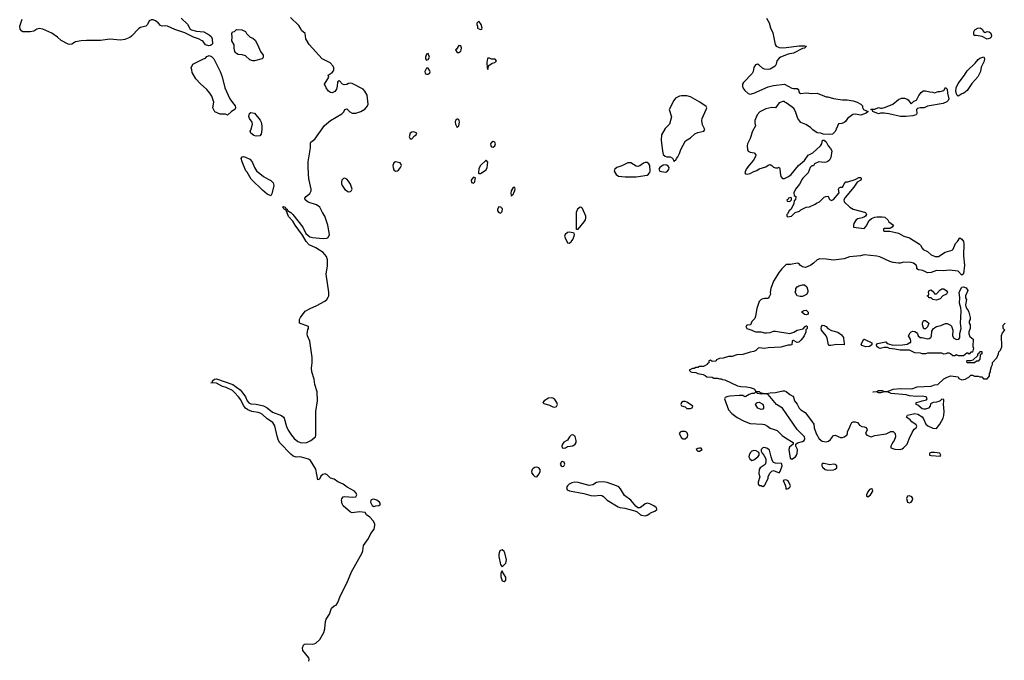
# Model space of a CAD drawing. Header units: inches. Extents: x 2380427 to 2580949, y 385907 to 546039.
# Tile 101 of 121: x 2513034 to 2523920, y 464681 to 471763. Entities that reach past the tile are written whole.
import ezdxf

# ---------------------------------------------------------------- set-up
doc = ezdxf.new("R2010")
doc.units = ezdxf.units.IN
doc.header["$MEASUREMENT"] = 0
for name, color, linetype in [('C5416', 7, 'Continuous'), ('C5417', 7, 'Continuous'), ('C5426', 7, 'Continuous'), ('C5427', 7, 'Continuous')]:
    doc.layers.add(name, color=color, linetype=linetype)

msp = doc.modelspace()

# ---------------------------------------------------------------- linework, layer by layer
at = {"layer": 'C5416', "color": 5, "elevation": 20}
for points in [[(2516232, 464670), (2516235, 464690), (2516231, 464710), (2516165, 464790), (2516162, 464818), (2516170, 464850), (2516182, 464858), (2516210, 464864), (2516270, 464858), (2516290, 464862), (2516310, 464871), (2516353, 464910), (2516395, 464990), (2516409, 465029), (2516416, 465110), (2516424, 465136), (2516458, 465190), (2516483, 465257), (2516510, 465282), (2516533, 465290), (2516550, 465319), (2516578, 465390), (2516650, 465533), (2516701, 465659), (2516733, 465710), (2516819, 465870), (2516827, 465890), (2516837, 465950), (2516890, 466029), (2516917, 466083), (2516953, 466130), (2516962, 466170), (2516960, 466190), (2516942, 466222), (2516904, 466264), (2516869, 466290), (2516854, 466314), (2516790, 466321), (2516710, 466310), (2516690, 466320), (2516610, 466390), (2516600, 466410), (2516592, 466450), (2516594, 466466), (2516602, 466478), (2516612, 466488), (2516630, 466493), (2516717, 466483), (2516750, 466488), (2516761, 466510), (2516755, 466530), (2516736, 466550), (2516656, 466596), (2516610, 466630), (2516550, 466655), (2516510, 466683), (2516470, 466693), (2516433, 466733), (2516410, 466744), (2516384, 466736), (2516364, 466716), (2516350, 466683), (2516330, 466677), (2516310, 466794), (2516251, 466891), (2516226, 466906), (2516150, 466925), (2516130, 466929), (2516090, 466927), (2516058, 466938), (2516030, 466961), (2515910, 467087), (2515896, 467110), (2515880, 467160), (2515855, 467275), (2515831, 467311), (2515770, 467350), (2515719, 467399), (2515694, 467414), (2515670, 467421), (2515599, 467430), (2515555, 467450), (2515530, 467470), (2515510, 467498), (2515479, 467559), (2515454, 467594), (2515407, 467647), (2515385, 467665), (2515317, 467697), (2515269, 467710), (2515210, 467744), (2515149, 467750), (2515167, 467753), (2515165, 467770), (2515189, 467790), (2515210, 467793), (2515390, 467730), (2515470, 467670), (2515490, 467648), (2515530, 467592), (2515550, 467550), (2515568, 467528), (2515590, 467516), (2515650, 467511), (2515730, 467493), (2515771, 467471), (2515830, 467424), (2515930, 467389), (2515950, 467370), (2515957, 467357), (2515984, 467264), (2516003, 467224), (2516038, 467170), (2516070, 467132), (2516110, 467100), (2516150, 467085), (2516210, 467089), (2516254, 467110), (2516305, 467150), (2516310, 467170), (2516307, 467430), (2516325, 467550), (2516323, 467650), (2516297, 467730), (2516290, 467790), (2516263, 467870), (2516259, 467910), (2516268, 467970), (2516266, 468030), (2516242, 468210), (2516217, 468270), (2516213, 468290), (2516220, 468340), (2516226, 468350), (2516226, 468370), (2516129, 468409), (2516129, 468450), (2516138, 468470), (2516190, 468541), (2516244, 468570), (2516318, 468602), (2516408, 468652), (2516431, 468669), (2516446, 468694), (2516451, 468710), (2516453, 468750), (2516424, 468950), (2516438, 469041), (2516438, 469110), (2516426, 469146), (2516390, 469188), (2516310, 469242), (2516236, 469276), (2516200, 469310), (2516160, 469380), (2516080, 469490), (2516055, 469535), (2516007, 469587), (2515979, 469659), (2515958, 469670), (2515956, 469676), (2515938, 469690), (2515950, 469698), (2515970, 469691), (2515976, 469676), (2515991, 469670), (2515994, 469654), (2516030, 469633), (2516055, 469610), (2516165, 469470), (2516199, 469399), (2516243, 469363), (2516270, 469355), (2516390, 469343), (2516430, 469347), (2516444, 469356), (2516461, 469390), (2516441, 469490), (2516408, 469590), (2516382, 469630), (2516351, 469690), (2516315, 469715), (2516225, 469745), (2516189, 469770), (2516188, 469790), (2516202, 469810), (2516240, 469840), (2516256, 469870), (2516256, 469890), (2516233, 469990), (2516232, 470000)], [(2515780, 470000), (2515810, 469984), (2515838, 469958), (2515845, 469930), (2515823, 469837), (2515810, 469815), (2515770, 469836), (2515719, 469879), (2515597, 469997), (2515595, 470000)], [(2516607, 470000), (2516597, 469990), (2516591, 469970), (2516591, 469950), (2516599, 469930), (2516630, 469885), (2516670, 469862), (2516690, 469864), (2516704, 469876), (2516709, 469890), (2516690, 469945), (2516670, 469979), (2516652, 470000)], [(2518034, 470000), (2518026, 469990), (2518030, 469962), (2518050, 469955), (2518065, 469970), (2518071, 470000)], [(2520000, 466411), (2519970, 466417), (2519948, 466412), (2519910, 466377), (2519890, 466368), (2519868, 466368), (2519845, 466385), (2519791, 466450), (2519722, 466502), (2519676, 466576), (2519657, 466597), (2519631, 466611), (2519530, 466647), (2519490, 466655), (2519430, 466651), (2519410, 466645), (2519370, 466620), (2519330, 466612), (2519210, 466646), (2519170, 466650), (2519138, 466642), (2519110, 466628), (2519090, 466610), (2519078, 466590), (2519086, 466566), (2519114, 466554), (2519270, 466526), (2519350, 466504), (2519390, 466501), (2519450, 466506), (2519470, 466503), (2519490, 466492), (2519531, 466450), (2519650, 466379), (2519670, 466371), (2519724, 466364), (2519834, 466334), (2519861, 466321), (2519896, 466290), (2519910, 466285), (2519950, 466279), (2519970, 466285), (2520000, 466305)]]:
    msp.add_lwpolyline(points, dxfattribs=at)
for points in [[(2518490, 469908), (2518467, 469870), (2518463, 469843), (2518470, 469814), (2518475, 469825), (2518490, 469832), (2518500, 469860), (2518509, 469870), (2518512, 469892), (2518507, 469907)], [(2518330, 469693), (2518316, 469670), (2518316, 469650), (2518330, 469631), (2518350, 469626), (2518370, 469642), (2518372, 469672), (2518352, 469692)], [(2519232, 469692), (2519201, 469670), (2519186, 469630), (2519188, 469448), (2519190, 469442), (2519194, 469446), (2519210, 469448), (2519276, 469530), (2519290, 469550), (2519295, 469570), (2519292, 469590), (2519256, 469676), (2519247, 469687)], [(2519115, 469415), (2519090, 469410), (2519065, 469390), (2519059, 469370), (2519065, 469350), (2519090, 469297), (2519110, 469292), (2519130, 469307), (2519150, 469335), (2519166, 469370), (2519169, 469389), (2519165, 469405)], [(2518910, 467583), (2518880, 467580), (2518831, 467550), (2518818, 467530), (2518830, 467521), (2518890, 467502), (2518930, 467482), (2518950, 467480), (2518970, 467487), (2518980, 467510), (2518974, 467530), (2518950, 467565), (2518930, 467578)], [(2519150, 467175), (2519130, 467169), (2519111, 467150), (2519090, 467115), (2519050, 467093), (2519035, 467070), (2519027, 467047), (2519031, 467031), (2519050, 467027), (2519070, 467031), (2519090, 467043), (2519150, 467051), (2519176, 467070), (2519185, 467090), (2519186, 467110), (2519176, 467156), (2519166, 467166)], [(2518750, 466816), (2518730, 466813), (2518710, 466800), (2518701, 466790), (2518694, 466770), (2518698, 466750), (2518710, 466731), (2518730, 466714), (2518750, 466711), (2518778, 466742), (2518789, 466770), (2518789, 466790), (2518773, 466810)], [(2519030, 466879), (2519023, 466877), (2519011, 466850), (2519021, 466830), (2519030, 466823), (2519050, 466826), (2519061, 466850), (2519053, 466870)], [(2516950, 466462), (2516930, 466460), (2516915, 466450), (2516911, 466430), (2516930, 466391), (2516950, 466383), (2516970, 466387), (2517006, 466394), (2517018, 466402), (2517024, 466410), (2517012, 466430), (2516981, 466450)], [(2518370, 465901), (2518350, 465896), (2518344, 465890), (2518334, 465870), (2518330, 465850), (2518330, 465830), (2518350, 465741), (2518370, 465715), (2518410, 465755), (2518416, 465790), (2518396, 465870), (2518390, 465885)], [(2518370, 465669), (2518354, 465646), (2518355, 465605), (2518364, 465570), (2518370, 465559), (2518390, 465551), (2518410, 465568), (2518410, 465599), (2518377, 465650)]]:
    msp.add_lwpolyline(points, close=True, dxfattribs=at)
at = {"layer": 'C5417', "color": 5, "elevation": 20}
for points in [[(2514821, 471781), (2514890, 471712), (2514920, 471660), (2514932, 471652), (2514990, 471635), (2515070, 471630), (2515130, 471596), (2515150, 471579), (2515162, 471550), (2515165, 471495), (2515156, 471484), (2515143, 471477), (2515127, 471473), (2515090, 471484), (2515063, 471523), (2515051, 471531), (2515010, 471552), (2514955, 471570), (2514858, 471618), (2514750, 471653), (2514669, 471690), (2514650, 471695), (2514610, 471691), (2514590, 471698), (2514564, 471730), (2514537, 471750), (2514510, 471762), (2514490, 471763), (2514465, 471750), (2514446, 471710), (2514430, 471691), (2514370, 471677), (2514350, 471666), (2514270, 471581), (2514250, 471566), (2514195, 471545), (2514150, 471538), (2514032, 471548), (2513928, 471532), (2513773, 471533), (2513712, 471528), (2513650, 471517), (2513610, 471493), (2513590, 471489), (2513570, 471493), (2513494, 471534), (2513452, 471570), (2513390, 471614), (2513290, 471660), (2513250, 471665), (2513223, 471657), (2513190, 471638), (2513150, 471629), (2513070, 471629), (2513057, 471637), (2513038, 471658), (2513034, 471690), (2513062, 471770)], [(2516232, 470000), (2516222, 470130), (2516223, 470190), (2516248, 470348), (2516250, 470402), (2516254, 470410), (2516298, 470442), (2516405, 470595), (2516470, 470650), (2516597, 470723), (2516617, 470743), (2516630, 470771), (2516650, 470779), (2516685, 470745), (2516710, 470730), (2516750, 470731), (2516807, 470750), (2516850, 470774), (2516877, 470803), (2516885, 470830), (2516876, 470930), (2516850, 470974), (2516830, 470995), (2516710, 471057), (2516690, 471060), (2516670, 471058), (2516650, 471047), (2516623, 471043), (2516603, 471050), (2516570, 471089), (2516555, 471085), (2516546, 471074), (2516544, 471030), (2516535, 470995), (2516519, 470970), (2516490, 470954), (2516470, 470958), (2516450, 470972), (2516421, 471010), (2516404, 471050), (2516453, 471127), (2516444, 471150), (2516490, 471180), (2516503, 471197), (2516508, 471210), (2516507, 471230), (2516499, 471250), (2516467, 471287), (2516379, 471330), (2516236, 471490), (2516198, 471550), (2516189, 471610), (2516150, 471644), (2516139, 471670), (2516119, 471699), (2516028, 471788)], [(2515595, 470000), (2515550, 470078), (2515534, 470094), (2515492, 470190), (2515484, 470230), (2515493, 470247), (2515510, 470251), (2515530, 470245), (2515580, 470220), (2515606, 470190), (2515630, 470130), (2515654, 470094), (2515729, 470029), (2515780, 470000)], [(2520000, 470152), (2519989, 470170), (2519970, 470183), (2519950, 470185), (2519930, 470176), (2519892, 470148), (2519870, 470141), (2519850, 470143), (2519790, 470180), (2519759, 470181), (2519692, 470148), (2519637, 470130), (2519613, 470110), (2519610, 470102), (2519607, 470090), (2519616, 470070), (2519630, 470051), (2519654, 470034), (2519727, 470027), (2519850, 470027), (2519970, 470044), (2519986, 470054), (2519999, 470070), (2520000, 470073)], [(2516652, 470000), (2516650, 470002), (2516630, 470012), (2516613, 470007), (2516607, 470000)], [(2518071, 470000), (2518073, 470010), (2518070, 470015), (2518050, 470021), (2518034, 470000)]]:
    msp.add_lwpolyline(points, dxfattribs=at)
for points in [[(2518110, 471746), (2518090, 471726), (2518087, 471710), (2518094, 471690), (2518094, 471670), (2518130, 471654), (2518142, 471658), (2518146, 471670), (2518135, 471710)], [(2515610, 471309), (2515578, 471318), (2515530, 471362), (2515494, 471374), (2515450, 471379), (2515430, 471389), (2515420, 471400), (2515414, 471410), (2515405, 471450), (2515404, 471484), (2515378, 471530), (2515382, 471570), (2515378, 471610), (2515386, 471630), (2515410, 471634), (2515430, 471654), (2515490, 471652), (2515530, 471632), (2515542, 471610), (2515582, 471570), (2515610, 471558), (2515637, 471537), (2515663, 471490), (2515698, 471410), (2515725, 471370), (2515725, 471350), (2515722, 471338), (2515714, 471330), (2515630, 471309)], [(2517890, 471478), (2517864, 471436), (2517854, 471430), (2517870, 471402), (2517890, 471402), (2517910, 471414), (2517915, 471430), (2517919, 471450), (2517910, 471475)], [(2515330, 470708), (2515310, 470718), (2515250, 470718), (2515190, 470746), (2515169, 470789), (2515182, 470850), (2515158, 470918), (2515138, 470950), (2515102, 470990), (2515034, 471054), (2514982, 471110), (2514940, 471180), (2514938, 471210), (2514929, 471230), (2514950, 471272), (2515066, 471330), (2515090, 471338), (2515103, 471357), (2515130, 471367), (2515156, 471356), (2515181, 471330), (2515251, 471190), (2515271, 471130), (2515301, 471010), (2515358, 470890), (2515386, 470846), (2515418, 470810), (2515421, 470790), (2515412, 470770), (2515374, 470750)], [(2517550, 471388), (2517530, 471382), (2517521, 471350), (2517522, 471330), (2517530, 471314), (2517550, 471322), (2517564, 471350)], [(2518230, 471338), (2518210, 471338), (2518206, 471334), (2518198, 471290), (2518202, 471230), (2518210, 471214), (2518222, 471258), (2518258, 471282), (2518286, 471290), (2518306, 471310), (2518290, 471326), (2518250, 471328)], [(2517550, 471229), (2517530, 471228), (2517515, 471190), (2517516, 471170), (2517530, 471161), (2517550, 471161), (2517564, 471170), (2517572, 471188), (2517570, 471198)], [(2515650, 470474), (2515624, 470484), (2515588, 470510), (2515582, 470530), (2515590, 470542), (2515607, 470610), (2515603, 470630), (2515575, 470670), (2515566, 470694), (2515575, 470725), (2515590, 470737), (2515630, 470729), (2515691, 470651), (2515702, 470630), (2515710, 470590), (2515712, 470548), (2515703, 470497), (2515690, 470479)], [(2517870, 470664), (2517851, 470650), (2517848, 470630), (2517851, 470610), (2517870, 470572), (2517889, 470591), (2517897, 470630), (2517894, 470654), (2517882, 470662)], [(2517390, 470522), (2517370, 470519), (2517350, 470508), (2517339, 470470), (2517350, 470447), (2517370, 470447), (2517400, 470480), (2517418, 470490), (2517426, 470510)], [(2518270, 470416), (2518250, 470405), (2518240, 470390), (2518243, 470370), (2518250, 470359), (2518270, 470354), (2518289, 470370), (2518293, 470390), (2518289, 470409)], [(2517190, 470193), (2517170, 470179), (2517160, 470150), (2517162, 470130), (2517170, 470105), (2517190, 470088), (2517210, 470091), (2517221, 470099), (2517245, 470130), (2517254, 470150), (2517249, 470170), (2517239, 470179)], [(2518190, 470209), (2518130, 470152), (2518110, 470119), (2518107, 470067), (2518110, 470062), (2518130, 470063), (2518190, 470105), (2518203, 470130), (2518209, 470189)]]:
    msp.add_lwpolyline(points, close=True, dxfattribs=at)
at = {"layer": 'C5426', "color": 5, "elevation": 20}
for points in [[(2522336, 470000), (2522334, 469990), (2522294, 469966), (2522257, 469910), (2522161, 469799), (2522147, 469770), (2522149, 469749), (2522211, 469690), (2522250, 469668), (2522376, 469636), (2522386, 469630), (2522396, 469610), (2522386, 469590), (2522376, 469584), (2522350, 469572), (2522299, 469561), (2522281, 469550), (2522266, 469530), (2522258, 469510), (2522252, 469490), (2522254, 469470), (2522370, 469456), (2522397, 469483), (2522422, 469538), (2522450, 469564), (2522490, 469581), (2522515, 469585), (2522570, 469585), (2522600, 469580), (2522634, 469550), (2522642, 469530), (2522694, 469490), (2522682, 469470), (2522662, 469458), (2522650, 469454), (2522590, 469455), (2522585, 469450), (2522585, 469430), (2522590, 469426), (2522656, 469424), (2522750, 469402), (2522810, 469371), (2522870, 469351), (2522982, 469282), (2522994, 469270), (2523010, 469236), (2523022, 469222), (2523070, 469199), (2523110, 469163), (2523155, 469145), (2523193, 469147), (2523266, 469194), (2523343, 469217), (2523354, 469226), (2523382, 469290), (2523402, 469310), (2523430, 469352), (2523450, 469336), (2523470, 469311), (2523473, 469290), (2523468, 469152), (2523479, 469050), (2523467, 468953), (2523450, 468939), (2523410, 468982), (2523310, 468993), (2523250, 468985), (2523170, 468990), (2523110, 468969), (2523070, 468965), (2523018, 468990), (2522970, 468997), (2522954, 469010), (2522953, 469030), (2522944, 469050), (2522915, 469070), (2522890, 469078), (2522810, 469082), (2522770, 469072), (2522750, 469072), (2522690, 469078), (2522654, 469090), (2522542, 469142), (2522510, 469150), (2522370, 469165), (2522330, 469154), (2522210, 469142), (2522150, 469120), (2522030, 469105), (2521950, 469117), (2521880, 469120), (2521850, 469108), (2521811, 469070), (2521782, 469050), (2521742, 469030), (2521717, 469023), (2521688, 469030), (2521666, 469046), (2521650, 469068), (2521633, 469073), (2521555, 469055), (2521510, 469057), (2521460, 469010), (2521430, 468972), (2521370, 468873), (2521338, 468790), (2521331, 468751), (2521334, 468730), (2521320, 468700), (2521310, 468686), (2521300, 468680), (2521270, 468682), (2521250, 468678), (2521230, 468669), (2521211, 468649), (2521184, 468570), (2521170, 468486), (2521160, 468460), (2521130, 468426), (2521114, 468390), (2521073, 468387), (2521062, 468370), (2521074, 468350), (2521130, 468331), (2521150, 468318), (2521171, 468311), (2521229, 468311), (2521270, 468301), (2521290, 468301), (2521330, 468306), (2521370, 468319), (2521390, 468319), (2521550, 468295), (2521593, 468307), (2521630, 468331), (2521695, 468345), (2521718, 468370), (2521730, 468378), (2521737, 468377), (2521742, 468370), (2521742, 468350), (2521725, 468335), (2521725, 468310), (2521707, 468270), (2521694, 468246), (2521670, 468219), (2521650, 468198), (2521630, 468195), (2521590, 468218), (2521582, 468218), (2521574, 468210), (2521572, 468170), (2521555, 468165), (2521530, 468164), (2521450, 468144), (2521310, 468137), (2521270, 468129), (2521210, 468135), (2521198, 468130), (2521174, 468106), (2521150, 468094), (2521110, 468089), (2521030, 468062), (2520962, 468058), (2520910, 468039), (2520870, 468039), (2520810, 468022), (2520770, 468018), (2520738, 468002), (2520734, 467990), (2520727, 467987), (2520690, 467986), (2520670, 467998), (2520654, 467990), (2520654, 467970), (2520638, 467962), (2520634, 467950), (2520594, 467930), (2520550, 467928), (2520530, 467918), (2520510, 467918), (2520492, 467908), (2520473, 467907), (2520434, 467890), (2520454, 467870), (2520465, 467865), (2520510, 467862), (2520530, 467852), (2520590, 467842), (2520614, 467830), (2520630, 467814), (2520690, 467812), (2520710, 467802), (2520750, 467802), (2520770, 467792), (2520790, 467792), (2520804, 467784), (2520830, 467782), (2520970, 467716), (2521007, 467707), (2521070, 467706), (2521110, 467698), (2521145, 467685), (2521157, 467677), (2521173, 467653), (2521210, 467651), (2521222, 467642), (2521253, 467633), (2521290, 467631), (2521330, 467639), (2521390, 467641), (2521470, 467659), (2521490, 467659), (2521510, 467651), (2521550, 467621), (2521583, 467603), (2521591, 467591), (2521602, 467550), (2521630, 467511), (2521651, 467470), (2521670, 467451), (2521719, 467419), (2521788, 467330), (2521813, 467290), (2521818, 467250), (2521839, 467190), (2521873, 467130), (2521905, 467105), (2521950, 467098), (2521975, 467105), (2521997, 467123), (2522030, 467168), (2522050, 467170), (2522110, 467145), (2522130, 467144), (2522149, 467151), (2522178, 467170), (2522188, 467190), (2522188, 467210), (2522209, 467251), (2522218, 467282), (2522235, 467310), (2522250, 467319), (2522270, 467319), (2522296, 467310), (2522320, 467280), (2522344, 467264), (2522370, 467262), (2522393, 467253), (2522402, 467230), (2522385, 467190), (2522401, 467170), (2522449, 467151), (2522490, 467167), (2522614, 467186), (2522666, 467210), (2522692, 467210), (2522712, 467190), (2522718, 467150), (2522702, 467110), (2522690, 467098), (2522675, 467070), (2522667, 467050), (2522667, 467030), (2522710, 467014), (2522770, 467012), (2522790, 467018), (2522807, 467030), (2522845, 467070), (2522868, 467130), (2522902, 467198), (2522925, 467235), (2522944, 467250), (2522954, 467270), (2522945, 467285), (2522896, 467316), (2522880, 467340), (2522838, 467370), (2522849, 467390), (2522930, 467411), (2522963, 467403), (2523013, 467373), (2523027, 467350), (2523051, 467291), (2523073, 467273), (2523130, 467246), (2523170, 467245), (2523209, 467291), (2523243, 467357), (2523253, 467387), (2523256, 467430), (2523249, 467511), (2523253, 467550), (2523250, 467566), (2523230, 467568), (2523212, 467550), (2523197, 467543), (2523170, 467534), (2523134, 467530), (2523105, 467515), (2523102, 467490), (2523082, 467470), (2523050, 467459), (2523030, 467459), (2523010, 467462), (2522963, 467503), (2522946, 467510), (2522946, 467530), (2522990, 467541), (2523010, 467551), (2523059, 467561), (2523068, 467570), (2523058, 467590), (2523052, 467592), (2523010, 467603), (2522950, 467597), (2522870, 467606), (2522836, 467616), (2522669, 467629), (2522628, 467648), (2522590, 467649), (2522550, 467638), (2522530, 467638), (2522510, 467648), (2522470, 467646), (2522468, 467650), (2522510, 467654), (2522530, 467662), (2522570, 467662), (2522590, 467654), (2522630, 467654), (2522690, 467678), (2522770, 467686), (2522890, 467682), (2522910, 467685), (2522956, 467704), (2523110, 467712), (2523150, 467725), (2523186, 467730), (2523250, 467792), (2523290, 467812), (2523330, 467825), (2523410, 467814), (2523418, 467798), (2523450, 467782), (2523486, 467790), (2523526, 467810), (2523550, 467832), (2523570, 467832), (2523590, 467822), (2523630, 467822), (2523650, 467814), (2523670, 467814), (2523690, 467794), (2523730, 467794), (2523750, 467814), (2523755, 467825), (2523758, 467850), (2523768, 467870), (2523768, 467890), (2523778, 467930), (2523788, 467950), (2523788, 467972), (2523836, 468024), (2523855, 468070), (2523858, 468090), (2523878, 468110), (2523894, 468146), (2523889, 468271), (2523900, 468300), (2523926, 468330), (2523906, 468350), (2523907, 468387), (2523928, 468410)], [(2521685, 470000), (2521654, 469946), (2521612, 469890), (2521592, 469850), (2521598, 469818), (2521614, 469810), (2521612, 469770), (2521598, 469762), (2521592, 469730), (2521562, 469670), (2521542, 469650), (2521524, 469616), (2521514, 469610), (2521514, 469590), (2521522, 469582), (2521566, 469590), (2521609, 469631), (2521654, 469646), (2521670, 469662), (2521730, 469692), (2521767, 469693), (2521830, 469722), (2521845, 469735), (2521878, 469750), (2521930, 469802), (2521946, 469810), (2521971, 469811), (2521982, 469782), (2521994, 469770), (2522010, 469766), (2522030, 469776), (2522094, 469850), (2522088, 469890), (2522096, 469904), (2522110, 469911), (2522130, 469912), (2522139, 469921), (2522149, 469950), (2522168, 469970), (2522189, 469971), (2522270, 469996), (2522277, 470000)], [(2520000, 466305), (2520010, 466312), (2520057, 466330), (2520076, 466344), (2520081, 466350), (2520070, 466370), (2520045, 466390), (2520010, 466409), (2520000, 466411)]]:
    msp.add_lwpolyline(points, dxfattribs=at)
for points in [[(2521558, 469798), (2521534, 469790), (2521525, 469775), (2521514, 469770), (2521518, 469758), (2521550, 469754), (2521566, 469770), (2521566, 469790)], [(2521662, 468702), (2521628, 468710), (2521608, 468750), (2521615, 468770), (2521615, 468790), (2521628, 468810), (2521650, 468821), (2521690, 468831), (2521710, 468831), (2521736, 468810), (2521747, 468770), (2521746, 468750), (2521734, 468726), (2521690, 468703)], [(2523530, 468066), (2523516, 468076), (2523504, 468076), (2523470, 468046), (2523413, 468047), (2523390, 468058), (2523372, 468048), (2523350, 468048), (2523326, 468070), (2523310, 468078), (2523290, 468078), (2523272, 468068), (2523250, 468066), (2523230, 468078), (2523070, 468075), (2523048, 468068), (2523010, 468068), (2522995, 468075), (2522930, 468082), (2522870, 468108), (2522770, 468109), (2522710, 468122), (2522650, 468128), (2522630, 468138), (2522590, 468138), (2522549, 468129), (2522530, 468135), (2522509, 468149), (2522506, 468170), (2522518, 468182), (2522610, 468202), (2522625, 468185), (2522638, 468178), (2522686, 468166), (2522793, 468167), (2522845, 468175), (2522874, 468194), (2522886, 468194), (2522888, 468210), (2522882, 468230), (2522862, 468270), (2522878, 468302), (2522890, 468312), (2522910, 468318), (2522930, 468316), (2522950, 468305), (2522961, 468290), (2522967, 468267), (2522990, 468251), (2523011, 468251), (2523070, 468236), (2523090, 468238), (2523108, 468250), (2523115, 468265), (2523120, 468320), (2523138, 468350), (2523169, 468371), (2523219, 468381), (2523270, 468405), (2523290, 468405), (2523325, 468385), (2523335, 468375), (2523351, 468330), (2523346, 468270), (2523363, 468243), (2523390, 468226), (2523418, 468230), (2523429, 468251), (2523427, 468293), (2523443, 468350), (2523437, 468410), (2523442, 468542), (2523438, 468578), (2523423, 468630), (2523427, 468690), (2523422, 468750), (2523450, 468805), (2523470, 468811), (2523498, 468798), (2523515, 468770), (2523491, 468710), (2523491, 468690), (2523503, 468670), (2523492, 468610), (2523499, 468579), (2523519, 468550), (2523527, 468530), (2523542, 468470), (2523542, 468450), (2523532, 468430), (2523532, 468410), (2523542, 468390), (2523542, 468350), (2523526, 468314), (2523526, 468290), (2523540, 468260), (2523574, 468230), (2523571, 468150), (2523578, 468130), (2523570, 468086), (2523550, 468086)], [(2523170, 468664), (2523130, 468669), (2523110, 468688), (2523086, 468690), (2523082, 468702), (2523070, 468706), (2523068, 468710), (2523082, 468718), (2523086, 468730), (2523082, 468750), (2523090, 468771), (2523110, 468776), (2523142, 468750), (2523150, 468734), (2523170, 468732), (2523207, 468773), (2523230, 468786), (2523250, 468786), (2523278, 468770), (2523292, 468750), (2523282, 468730), (2523242, 468710), (2523210, 468678), (2523190, 468669)], [(2521730, 468502), (2521710, 468504), (2521682, 468530), (2521684, 468536), (2521706, 468550), (2521731, 468551), (2521751, 468530), (2521750, 468508)], [(2523030, 468346), (2523017, 468390), (2523014, 468410), (2523022, 468430), (2523030, 468436), (2523050, 468436), (2523085, 468410), (2523072, 468368), (2523050, 468346)], [(2522150, 468168), (2522070, 468172), (2522001, 468161), (2521983, 468163), (2521975, 468170), (2521963, 468243), (2521949, 468270), (2521899, 468330), (2521894, 468350), (2521899, 468370), (2521910, 468385), (2521930, 468381), (2521950, 468371), (2521970, 468350), (2522008, 468328), (2522078, 468310), (2522121, 468281), (2522141, 468250), (2522144, 468204), (2522151, 468189)], [(2522390, 468146), (2522343, 468163), (2522338, 468170), (2522344, 468190), (2522366, 468230), (2522370, 468232), (2522454, 468190), (2522454, 468170), (2522430, 468149)], [(2523590, 467968), (2523508, 467968), (2523506, 467990), (2523510, 467994), (2523550, 467994), (2523576, 468004), (2523626, 468050), (2523626, 468070), (2523642, 468078), (2523650, 468094), (2523670, 468094), (2523671, 468069), (2523658, 468062), (2523654, 468050), (2523651, 468009), (2523630, 467988), (2523613, 467987)], [(2521170, 467646), (2521154, 467630), (2521130, 467629), (2521100, 467620), (2521064, 467596), (2521050, 467595), (2521029, 467609), (2520989, 467609), (2520890, 467603), (2520862, 467598), (2520834, 467586), (2520826, 467570), (2520870, 467450), (2520909, 467409), (2520965, 467365), (2521043, 467323), (2521110, 467300), (2521247, 467293), (2521270, 467287), (2521302, 467270), (2521330, 467248), (2521410, 467221), (2521465, 467165), (2521499, 467139), (2521586, 467090), (2521585, 467070), (2521544, 467036), (2521536, 467010), (2521554, 466914), (2521570, 466903), (2521610, 466930), (2521624, 466950), (2521631, 466969), (2521633, 467010), (2521616, 467050), (2521614, 467070), (2521634, 467086), (2521690, 467099), (2521709, 467110), (2521716, 467130), (2521712, 467150), (2521630, 467233), (2521468, 467468), (2521401, 467510), (2521310, 467618), (2521288, 467628), (2521230, 467624), (2521190, 467629), (2521182, 467642)], [(2520390, 467542), (2520370, 467542), (2520352, 467530), (2520345, 467510), (2520350, 467494), (2520390, 467485), (2520410, 467466), (2520430, 467463), (2520450, 467466), (2520468, 467472), (2520478, 467490), (2520463, 467503), (2520410, 467535)], [(2521230, 467453), (2521196, 467470), (2521169, 467510), (2521176, 467524), (2521186, 467530), (2521210, 467534), (2521250, 467511), (2521258, 467490), (2521256, 467470), (2521250, 467459)], [(2520390, 467209), (2520351, 467209), (2520336, 467204), (2520327, 467190), (2520350, 467141), (2520370, 467128), (2520390, 467128), (2520416, 467150), (2520422, 467170), (2520415, 467195), (2520405, 467205)], [(2520550, 467028), (2520530, 467022), (2520512, 467010), (2520530, 466992), (2520550, 466992), (2520570, 467005), (2520578, 467010), (2520567, 467027)], [(2521270, 467033), (2521250, 467029), (2521231, 467010), (2521232, 466992), (2521242, 466970), (2521262, 466950), (2521285, 466910), (2521285, 466870), (2521276, 466844), (2521222, 466810), (2521208, 466792), (2521207, 466747), (2521218, 466710), (2521198, 466650), (2521198, 466630), (2521210, 466612), (2521230, 466612), (2521250, 466602), (2521270, 466614), (2521308, 466690), (2521309, 466711), (2521328, 466750), (2521349, 466771), (2521370, 466778), (2521430, 466752), (2521442, 466770), (2521464, 466830), (2521462, 466850), (2521455, 466855), (2521390, 466859), (2521369, 466869), (2521354, 466894), (2521341, 466930), (2521323, 467003), (2521303, 467023)], [(2521150, 466999), (2521128, 466992), (2521110, 466975), (2521099, 466950), (2521096, 466930), (2521105, 466910), (2521130, 466891), (2521150, 466898), (2521195, 466930), (2521209, 466950), (2521209, 466970), (2521202, 466982), (2521176, 466996)], [(2523150, 466977), (2523110, 466977), (2523092, 466970), (2523092, 466950), (2523110, 466945), (2523210, 466938), (2523219, 466950), (2523206, 466970)], [(2521930, 466857), (2521910, 466856), (2521901, 466850), (2521902, 466830), (2521910, 466816), (2521938, 466790), (2521970, 466784), (2522030, 466787), (2522050, 466795), (2522067, 466810), (2522069, 466830), (2522050, 466844), (2522030, 466848), (2521990, 466843)], [(2521505, 466675), (2521474, 466670), (2521502, 466610), (2521504, 466584), (2521510, 466574), (2521530, 466582), (2521550, 466594), (2521555, 466610), (2521530, 466666)], [(2522450, 466577), (2522430, 466569), (2522410, 466542), (2522395, 466510), (2522397, 466497), (2522410, 466487), (2522439, 466510), (2522465, 466550), (2522462, 466570)], [(2522870, 466501), (2522850, 466496), (2522838, 466470), (2522848, 466430), (2522870, 466423), (2522890, 466431), (2522899, 466441), (2522906, 466450), (2522909, 466470), (2522896, 466490)]]:
    msp.add_lwpolyline(points, close=True, dxfattribs=at)
at = {"layer": 'C5427', "color": 5, "elevation": 20}
for points in [[(2521290, 471780), (2521320, 471730), (2521335, 471675), (2521359, 471619), (2521388, 471488), (2521396, 471470), (2521430, 471457), (2521470, 471453), (2521510, 471454), (2521653, 471473), (2521715, 471475), (2521734, 471470), (2521712, 471450), (2521690, 471445), (2521590, 471395), (2521530, 471383), (2521446, 471350), (2521430, 471339), (2521405, 471310), (2521399, 471270), (2521387, 471250), (2521330, 471215), (2521310, 471211), (2521270, 471215), (2521246, 471226), (2521210, 471262), (2521190, 471270), (2521170, 471265), (2521150, 471236), (2521142, 471190), (2521133, 471170), (2521036, 471070), (2521025, 471050), (2521024, 471030), (2521029, 471009), (2521050, 470980), (2521087, 470947), (2521110, 470941), (2521149, 470950), (2521310, 471022), (2521370, 471036), (2521490, 471051), (2521570, 471005), (2521590, 471001), (2521630, 471003), (2521646, 470990), (2521647, 470967), (2521654, 470954), (2521668, 470948), (2521730, 470955), (2521787, 470947), (2521850, 470951), (2521950, 470911), (2521970, 470911), (2522030, 470891), (2522130, 470877), (2522183, 470877), (2522250, 470867), (2522293, 470853), (2522332, 470830), (2522351, 470811), (2522353, 470793), (2522362, 470770), (2522414, 470750), (2522392, 470730), (2522332, 470708), (2522270, 470718), (2522246, 470714), (2522185, 470670), (2522164, 470636), (2522150, 470626), (2522124, 470616), (2522088, 470612), (2522051, 470529), (2522022, 470498), (2521990, 470494), (2521916, 470496), (2521890, 470508), (2521850, 470514), (2521804, 470544), (2521778, 470570), (2521724, 470604), (2521670, 470626), (2521639, 470670), (2521616, 470736), (2521596, 470776), (2521575, 470795), (2521510, 470845), (2521495, 470850), (2521490, 470858), (2521470, 470858), (2521430, 470844), (2521390, 470789), (2521350, 470792), (2521282, 470778), (2521217, 470743), (2521187, 470713), (2521163, 470650), (2521162, 470622), (2521170, 470590), (2521136, 470530), (2521111, 470450), (2521080, 470390), (2521077, 470370), (2521080, 470330), (2521089, 470309), (2521110, 470298), (2521156, 470290), (2521173, 470270), (2521170, 470250), (2521147, 470210), (2521101, 470159), (2521065, 470110), (2521051, 470071), (2521060, 470060), (2521076, 470056), (2521110, 470064), (2521150, 470086), (2521183, 470097), (2521210, 470113), (2521282, 470138), (2521310, 470156), (2521330, 470162), (2521350, 470152), (2521370, 470132), (2521390, 470125), (2521415, 470125), (2521430, 470134), (2521437, 470117), (2521441, 470070), (2521451, 470031), (2521466, 470006), (2521490, 470006), (2521535, 470030), (2521562, 470050), (2521644, 470150), (2521712, 470208), (2521753, 470267), (2521804, 470290), (2521889, 470370), (2521902, 470390), (2521910, 470432), (2521930, 470432), (2521950, 470414), (2521972, 470370), (2522000, 470340), (2522013, 470313), (2522001, 470239), (2521986, 470210), (2521970, 470197), (2521950, 470189), (2521930, 470186), (2521870, 470193), (2521822, 470170), (2521810, 470149), (2521792, 470148), (2521772, 470128), (2521751, 470069), (2521691, 470010), (2521685, 470000)], [(2520000, 470073), (2520004, 470090), (2520001, 470150), (2520000, 470152)], [(2522277, 470000), (2522310, 470019), (2522330, 470019), (2522339, 470010), (2522336, 470000)]]:
    msp.add_lwpolyline(points, dxfattribs=at)
for points in [[(2523710, 471622), (2523730, 471632), (2523754, 471630), (2523770, 471614), (2523778, 471590), (2523776, 471570), (2523762, 471558), (2523730, 471549), (2523676, 471576), (2523610, 471588), (2523587, 471587), (2523582, 471602), (2523584, 471630), (2523595, 471650), (2523628, 471670), (2523654, 471674), (2523677, 471657), (2523690, 471632)], [(2523410, 470918), (2523394, 470934), (2523384, 470970), (2523389, 471010), (2523410, 471058), (2523481, 471150), (2523510, 471198), (2523597, 471283), (2523630, 471325), (2523650, 471338), (2523692, 471352), (2523702, 471330), (2523697, 471303), (2523663, 471237), (2523656, 471190), (2523626, 471130), (2523561, 471059), (2523510, 470979), (2523472, 470950), (2523450, 470942), (2523430, 470928)], [(2522830, 470692), (2522773, 470693), (2522643, 470723), (2522590, 470729), (2522551, 470729), (2522530, 470724), (2522466, 470750), (2522462, 470762), (2522446, 470770), (2522450, 470774), (2522490, 470774), (2522529, 470791), (2522550, 470785), (2522570, 470785), (2522605, 470795), (2522689, 470831), (2522750, 470881), (2522785, 470895), (2522815, 470895), (2522845, 470885), (2522857, 470877), (2522870, 470854), (2522890, 470834), (2522918, 470862), (2522948, 470872), (2522975, 470925), (2523001, 470959), (2523024, 470976), (2523050, 470977), (2523095, 470965), (2523130, 470962), (2523150, 470954), (2523189, 470971), (2523210, 470971), (2523250, 470982), (2523270, 471012), (2523290, 470994), (2523291, 470950), (2523305, 470890), (2523298, 470870), (2523286, 470854), (2523245, 470835), (2523070, 470809), (2523034, 470790), (2522991, 470789), (2522960, 470780), (2522951, 470769), (2522954, 470726), (2522947, 470713), (2522930, 470707), (2522910, 470701)], [(2520350, 470923), (2520330, 470918), (2520285, 470895), (2520265, 470870), (2520215, 470770), (2520239, 470690), (2520217, 470610), (2520170, 470561), (2520130, 470489), (2520126, 470430), (2520140, 470310), (2520150, 470274), (2520170, 470253), (2520190, 470247), (2520226, 470246), (2520251, 470231), (2520270, 470194), (2520275, 470205), (2520290, 470212), (2520295, 470230), (2520310, 470247), (2520330, 470284), (2520345, 470330), (2520397, 470423), (2520450, 470458), (2520499, 470501), (2520530, 470516), (2520599, 470530), (2520609, 470550), (2520582, 470602), (2520575, 470650), (2520580, 470670), (2520625, 470770), (2520630, 470790), (2520623, 470803), (2520555, 470850), (2520450, 470910), (2520410, 470922)], [(2520170, 470158), (2520150, 470155), (2520111, 470130), (2520099, 470110), (2520110, 470087), (2520170, 470077), (2520190, 470083), (2520212, 470108), (2520214, 470130), (2520205, 470145), (2520190, 470154)]]:
    msp.add_lwpolyline(points, close=True, dxfattribs=at)

doc.saveas('drawing.dxf')
